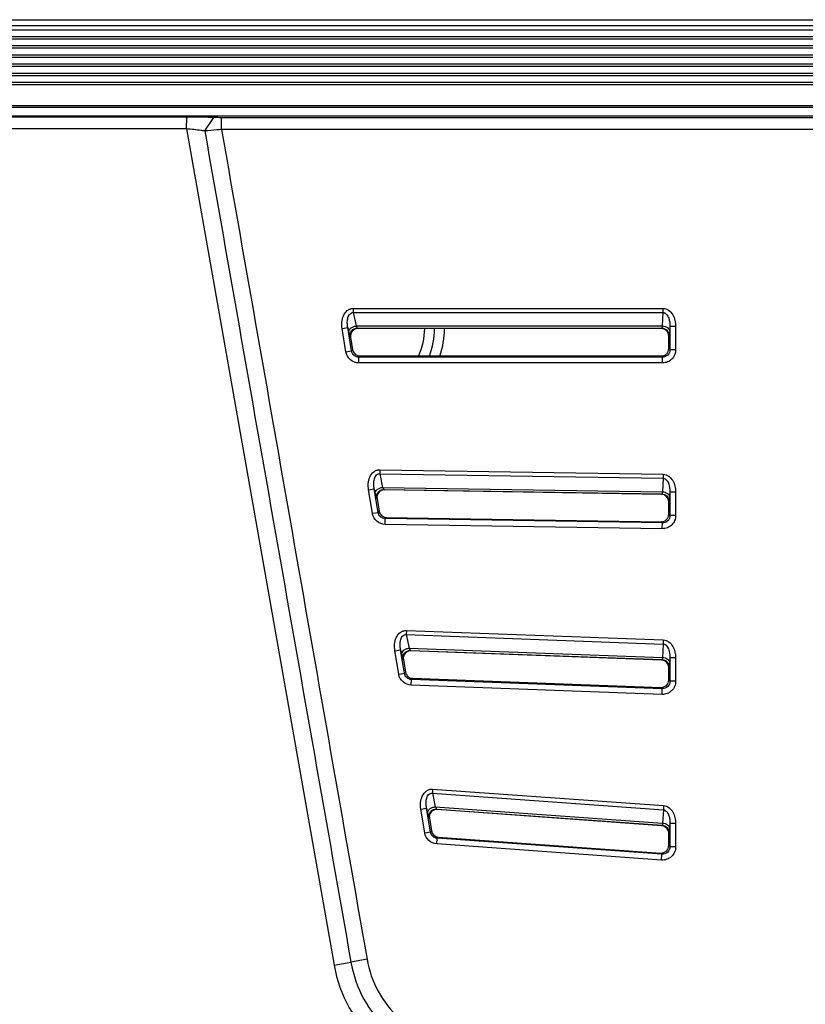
# Model space of a CAD drawing. Header units: millimetres. Extents: x 0 to 1682, y 0 to 1188.
# Tile 40 of 59: x 1175 to 1244, y 746 to 832. Entities that reach past the tile are written whole.
import ezdxf

# ---------------------------------------------------------------- set-up
doc = ezdxf.new("R2010")
doc.units = ezdxf.units.MM
doc.header["$LTSCALE"] = 92.51
for name, color, linetype in [('FRONT_BEZEL-RT1951WD-SHAPE', 7, 'CONTINUOUS'), ('GASKET-RT1951WD_BASE-SHAPE', 7, 'CONTINUOUS'), ('REAR_CASE-RT1951WD-SHAPE', 7, 'CONTINUOUS')]:
    doc.layers.add(name, color=color, linetype=linetype)

msp = doc.modelspace()

# ---------------------------------------------------------------- linework, layer by layer
at = {"layer": 'FRONT_BEZEL-RT1951WD-SHAPE', "color": 7, "linetype": 'Continuous'}
for p, q in [((1131.942913, 831.99285), (1599.349005, 831.99285)), ((1331.712017, 824.330004), (1139.605758, 824.330004)), ((1140.352414, 823.583349), (1323.645959, 823.583349))]:
    msp.add_line(p, q, dxfattribs=at)
for radius, start, end in [(5.767949, 335.24191311, 359.80762687), (6.633975, 338.64662149, 359.83321215), (7.5, 341.212331, 359.85213948)]:
    msp.add_arc((1204.501109, 805.00974), radius, start, end, dxfattribs=at)
at = {"layer": 'GASKET-RT1951WD_BASE-SHAPE', "color": 7, "linetype": 'Continuous'}
for p, q in [((1132.945959, 831.49285), (1598.345959, 831.49285)), ((1132.945959, 831.09285), (1598.345959, 831.09285)), ((1598.345959, 830.482748), (1132.945959, 830.482748)), ((1598.345959, 830.286788), (1132.945959, 830.286788)), ((1598.345959, 829.698911), (1132.945959, 829.698911)), ((1598.345959, 829.502952), (1132.945959, 829.502952)), ((1598.345959, 828.882748), (1132.945959, 828.882748)), ((1598.345959, 828.686788), (1132.945959, 828.686788)), ((1598.345959, 828.098911), (1132.945959, 828.098911)), ((1598.345959, 827.902952), (1132.945959, 827.902952)), ((1598.345959, 827.282748), (1132.945959, 827.282748)), ((1598.345959, 827.086788), (1132.945959, 827.086788)), ((1331.749875, 826.498911), (1132.945959, 826.498911)), ((1331.746455, 826.302952), (1132.945959, 826.302952)), ((1139.445959, 824.49285), (1331.714859, 824.49285))]:
    msp.add_line(p, q, dxfattribs=at)
at = {"layer": 'REAR_CASE-RT1951WD-SHAPE', "color": 7, "linetype": 'Continuous'}
for p, q in [((1323.145959, 823.545545), (1140.390217, 823.545545)), ((1189.477393, 823.476384), (1140.447425, 823.488337)), ((1189.470164, 822.441484), (1189.477393, 823.476384)), ((1191.054531, 822.264905), (1191.84164, 823.437782)), ((1192.520843, 822.391894), (1192.520843, 823.426793)), ((1538.771074, 823.426793), (1192.520843, 823.426793)), ((1189.470164, 822.441484), (1140.440196, 822.453438)), ((1189.470164, 822.441484), (1202.357856, 749.35175)), ((1538.771074, 822.391894), (1192.520843, 822.391894)), ((1204.026815, 806.749956), (1204.026815, 806.396403)), ((1204.026815, 806.749956), (1231.090091, 806.749956)), ((1231.090091, 806.749956), (1231.090091, 806.396403)), ((1204.026828, 806.396403), (1204.282086, 805.219292)), ((1204.026828, 806.396403), (1231.090091, 806.396403)), ((1231.090091, 806.396403), (1231.028401, 805.219281)), ((1203.056781, 804.998208), (1203.549532, 805.078899)), ((1203.391763, 802.95259), (1203.056781, 804.998208)), ((1203.549532, 805.078899), (1203.641511, 804.654763)), ((1203.884515, 803.033281), (1203.549532, 805.078899)), ((1204.282086, 805.219292), (1231.028401, 805.219281)), ((1204.389352, 805.029791), (1204.43567, 804.990442)), ((1204.389352, 805.029791), (1230.983791, 805.029791)), ((1230.944442, 804.990442), (1204.43567, 804.990442)), ((1230.983791, 805.029791), (1230.944442, 804.990442)), ((1231.699738, 805.183797), (1231.67751, 804.759662)), ((1231.699738, 805.183797), (1231.699738, 803.13818)), ((1232.199053, 805.183797), (1231.699738, 805.183797)), ((1232.199053, 805.183797), (1232.199053, 803.13818)), ((1203.748775, 804.275784), (1203.795093, 804.236434)), ((1203.795093, 804.236434), (1203.974728, 803.139468)), ((1231.6329, 804.380682), (1231.593551, 804.341333)), ((1231.593551, 803.244367), (1231.593551, 804.341333)), ((1203.391763, 802.95259), (1203.884515, 803.033281)), ((1203.884515, 803.033281), (1203.974728, 803.139468)), ((1231.699738, 803.13818), (1231.593551, 803.244367)), ((1232.199053, 803.13818), (1231.699738, 803.13818)), ((1204.525092, 802.48907), (1204.615305, 802.595257)), ((1204.525092, 801.989756), (1204.525092, 802.48907)), ((1231.050629, 802.48907), (1204.525092, 802.48907)), ((1204.615305, 802.595257), (1230.944442, 802.595257)), ((1231.050629, 802.48907), (1230.944442, 802.595257)), ((1231.050629, 801.989756), (1231.050629, 802.48907)), ((1231.050629, 801.989756), (1204.525092, 801.989756)), ((1206.348927, 792.647565), (1206.343373, 792.294055)), ((1206.343373, 792.294055), (1206.599329, 791.112767)), ((1206.343373, 792.294055), (1231.09731, 791.905189)), ((1206.348927, 792.647565), (1231.102864, 792.258699)), ((1231.09731, 791.905189), (1231.03562, 790.728891)), ((1231.102864, 792.258699), (1231.09731, 791.905189)), ((1206.599329, 791.112767), (1231.03562, 790.728891)), ((1205.366556, 790.893251), (1205.859308, 790.973942)), ((1205.702393, 788.842414), (1205.366556, 790.893251)), ((1205.859308, 790.973942), (1205.951532, 790.548305)), ((1206.195145, 788.923105), (1205.859308, 790.973942)), ((1206.059081, 790.16759), (1206.105518, 790.127506)), ((1206.105518, 790.127506), (1206.285588, 789.027884)), ((1206.709854, 790.921517), (1206.756291, 790.881434)), ((1206.709854, 790.921517), (1230.993987, 790.540032)), ((1230.954637, 790.501296), (1206.756291, 790.881434)), ((1230.993987, 790.540032), (1230.954637, 790.501296)), ((1231.699738, 790.693167), (1231.67751, 790.269328)), ((1231.699738, 790.693167), (1231.699738, 788.647605)), ((1232.199053, 790.693167), (1231.699738, 790.693167)), ((1232.199053, 790.693167), (1232.199053, 788.647605)), ((1231.6329, 789.891003), (1231.593551, 789.852266)), ((1231.593551, 788.755474), (1231.593551, 789.852266)), ((1205.702393, 788.842414), (1206.195145, 788.923105)), ((1206.195145, 788.923105), (1206.285588, 789.027884)), ((1206.825526, 788.378974), (1206.915969, 788.483754)), ((1206.915969, 788.483754), (1230.934246, 788.106444)), ((1231.699738, 788.647605), (1231.593551, 788.755474)), ((1232.199053, 788.647605), (1231.699738, 788.647605)), ((1206.817684, 787.879721), (1206.825526, 788.378974)), ((1231.03259, 787.499323), (1206.817684, 787.879721)), ((1231.040433, 787.998576), (1206.825526, 788.378974)), ((1231.040433, 787.998576), (1230.934246, 788.106444)), ((1231.03259, 787.499323), (1231.040433, 787.998576)), ((1208.667288, 778.593693), (1208.654333, 778.240377)), ((1208.654333, 778.240377), (1208.911278, 777.053042)), ((1208.654333, 778.240377), (1231.106933, 777.417078)), ((1208.667288, 778.593693), (1231.119889, 777.770394)), ((1231.106933, 777.417078), (1231.045243, 776.241427)), ((1231.119889, 777.770394), (1231.106933, 777.417078)), ((1207.668526, 776.835957), (1208.161278, 776.916649)), ((1208.005482, 774.77829), (1207.668526, 776.835957)), ((1208.161278, 776.916649), (1208.253859, 776.488833)), ((1208.498234, 774.858981), (1208.161278, 776.916649)), ((1208.911278, 777.053042), (1231.045243, 776.241427)), ((1209.026176, 776.859212), (1209.072777, 776.818128)), ((1209.026176, 776.859212), (1231.007577, 776.053191)), ((1230.968227, 776.015258), (1209.072777, 776.818128)), ((1208.361813, 776.10564), (1208.408415, 776.064556)), ((1208.408415, 776.064556), (1208.588979, 774.961912)), ((1231.007577, 776.053191), (1230.968227, 776.015258)), ((1231.699738, 776.205722), (1231.67751, 775.782116)), ((1231.699738, 776.205722), (1231.699738, 774.16041)), ((1232.199053, 776.205722), (1231.699738, 776.205722)), ((1232.199053, 776.205722), (1232.199053, 774.16041)), ((1208.005482, 774.77829), (1208.498234, 774.858981)), ((1208.498234, 774.858981), (1208.588979, 774.961912)), ((1231.6329, 775.404518), (1231.593551, 775.366585)), ((1231.593551, 774.270562), (1231.593551, 775.366585)), ((1209.096728, 773.816227), (1209.115025, 774.315206)), ((1231.008546, 773.012757), (1209.096728, 773.816227)), ((1209.115025, 774.315206), (1209.205771, 774.418137)), ((1231.026843, 773.511736), (1209.115025, 774.315206)), ((1209.205771, 774.418137), (1230.920656, 773.621888)), ((1231.699738, 774.16041), (1231.593551, 774.270562)), ((1232.199053, 774.16041), (1231.699738, 774.16041)), ((1231.026843, 773.511736), (1230.920656, 773.621888)), ((1231.008546, 773.012757), (1231.026843, 773.511736)), ((1210.964533, 764.7368), (1210.939254, 764.384151)), ((1210.939254, 764.384151), (1211.19806, 763.185457)), ((1210.939254, 764.384151), (1231.122953, 762.937366)), ((1210.964533, 764.7368), (1231.148231, 763.290014)), ((1209.938618, 762.973333), (1210.43137, 763.054024)), ((1210.277386, 760.904598), (1209.938618, 762.973333)), ((1210.43137, 763.054024), (1210.524621, 762.622116)), ((1210.770138, 760.985289), (1210.43137, 763.054024)), ((1211.19806, 763.185457), (1231.061262, 761.761645)), ((1211.320307, 762.986719), (1211.367191, 762.943908)), ((1211.320307, 762.986719), (1231.030201, 761.573896)), ((1230.990851, 761.537266), (1211.367191, 762.943908)), ((1231.122953, 762.937366), (1231.061262, 761.761645)), ((1231.148231, 763.290014), (1231.122953, 762.937366)), ((1210.633321, 762.234372), (1210.680205, 762.191561)), ((1210.680205, 762.191561), (1210.861377, 761.085208)), ((1231.699738, 761.726833), (1231.67751, 761.303202)), ((1231.699738, 761.726833), (1231.699738, 759.682381)), ((1232.199053, 761.726833), (1231.699738, 761.726833)), ((1232.199053, 761.726833), (1232.199053, 759.682381)), ((1210.277386, 760.904598), (1210.770138, 760.985289)), ((1210.770138, 760.985289), (1210.861377, 761.085208)), ((1231.030201, 761.573896), (1230.990851, 761.537266)), ((1231.6329, 760.926448), (1231.593551, 760.889818)), ((1231.593551, 759.796452), (1231.593551, 760.889818)), ((1211.328606, 759.944703), (1211.364305, 760.442739)), ((1211.364305, 760.442739), (1211.455544, 760.542659)), ((1231.004219, 759.034933), (1211.364305, 760.442739)), ((1211.455544, 760.542659), (1230.898032, 759.149004)), ((1230.968519, 758.536896), (1211.328606, 759.944703)), ((1231.004219, 759.034933), (1230.898032, 759.149004)), ((1231.699738, 759.682381), (1231.593551, 759.796452)), ((1232.199053, 759.682381), (1231.699738, 759.682381)), ((1230.968519, 758.536896), (1231.004219, 759.034933)), ((1205.233473, 749.858102), (1203.82573, 749.611416)), ((1202.357856, 749.35175), (1203.82573, 749.611416))]:
    msp.add_line(p, q, dxfattribs=at)
msp.add_arc((1214.17556, 751.435539), 12.000012, 190.000044, 264.999956, dxfattribs=at)
for centre, major_axis, ratio, start_param, end_param in [((1204.437768, 804.33955), (0.496988, -0.422222), 0.996740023, 2.276648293, 4.006537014), ((1230.942659, 804.33955), (0.46088, 0.46088), 0.997264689, -0.784028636, 0.784028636), ((1204.616819, 803.246149), (0.42184, 0.496537), 0.997643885, -3.844669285, -2.438516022), ((1230.942659, 803.246149), (0.46088, -0.46088), 0.997264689, -0.784028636, 0.784028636), ((1206.748199, 790.230588), (0.493686, -0.426139), 0.996679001, 2.268820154, 4.014365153), ((1230.942659, 789.850511), (0.464466, 0.457227), 0.997306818, -0.776195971, 0.776195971), ((1206.927684, 789.134542), (0.425713, 0.493194), 0.997674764, -3.836833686, -2.446351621), ((1230.942659, 788.757285), (-0.457266, 0.464506), 0.99722122, -3.933453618, -2.349731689), ((1209.051103, 776.167593), (0.489238, -0.431322), 0.996594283, 2.258383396, 4.024801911), ((1230.942659, 775.364866), (0.469203, 0.452313), 0.997360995, -0.765751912, 0.765751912), ((1209.23108, 775.068538), (0.430837, 0.488689), 0.997714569, -3.826385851, -2.456799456), ((1230.942659, 774.272411), (-0.452404, 0.469297), 0.997161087, -3.943896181, -2.339289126), ((1211.322906, 762.29452), (0.481709, -0.439861), 0.996443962, 2.240990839, 4.042194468), ((1211.503486, 761.191784), (0.439273, 0.481065), 0.997777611, -3.808971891, -2.474213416), ((1230.942659, 760.888159), (0.476985, 0.444018), 0.997446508, -0.748343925, 0.748343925), ((1230.942659, 759.798367), (-0.444192, 0.477172), 0.997054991, -3.961299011, -2.321886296)]:
    msp.add_ellipse(centre, major_axis=major_axis, ratio=ratio, start_param=start_param, end_param=end_param, dxfattribs=at)
for points, knots in [([(1191.84164, 823.437782), (1191.680658, 823.444452), (1190.892807, 823.469359), (1190.10449, 823.476231), (1189.477393, 823.476384)], [0, 0, 0, 0, 0.204410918, 1, 1, 1, 1]), ([(1192.520843, 823.426793), (1192.45681, 823.426793), (1192.230381, 823.427755), (1192.003905, 823.431059), (1191.84164, 823.437782)], [0, 0, 0, 0, 0.282786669, 1, 1, 1, 1]), ([(1191.054531, 822.264905), (1190.946638, 822.280941), (1190.419883, 822.351605), (1189.890911, 822.40465), (1189.470164, 822.441484)], [0, 0, 0, 0, 0.205252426, 1, 1, 1, 1]), ([(1192.520843, 822.391894), (1192.382464, 822.378855), (1191.893937, 822.333803), (1191.405166, 822.291086), (1191.054531, 822.264905)], [0, 0, 0, 0, 0.283307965, 1, 1, 1, 1]), ([(1203.056781, 804.998208), (1203.02636, 805.183984), (1203.010081, 805.564565), (1203.136591, 806.12078), (1203.412883, 806.525291), (1203.74302, 806.716829), (1203.932841, 806.749951), (1204.026815, 806.749956)], [0, 0, 0, 0, 0.250570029, 0.500809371, 0.749757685, 0.874916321, 1, 1, 1, 1]), ([(1231.090091, 806.749956), (1231.264076, 806.749952), (1231.618254, 806.624729), (1231.965717, 806.211412), (1232.158805, 805.71368), (1232.199051, 805.35992), (1232.199053, 805.183797)], [0, 0, 0, 0, 0.248041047, 0.498057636, 0.74891051, 1, 1, 1, 1]), ([(1203.549532, 805.078899), (1203.526751, 805.206429), (1203.500189, 805.465467), (1203.522883, 805.791994), (1203.591851, 806.044592), (1203.679698, 806.222588), (1203.821948, 806.369707), (1203.960739, 806.401657), (1204.026828, 806.396403)], [0, 0, 0, 0, 0.247840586, 0.496168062, 0.621057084, 0.746649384, 0.873166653, 1, 1, 1, 1]), ([(1231.090091, 806.396403), (1231.152641, 806.397647), (1231.279556, 806.361092), (1231.419896, 806.233077), (1231.521662, 806.076708), (1231.618886, 805.850535), (1231.687279, 805.550408), (1231.701511, 805.305735), (1231.699738, 805.183797)], [0, 0, 0, 0, 0.127132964, 0.253564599, 0.379055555, 0.503891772, 0.752183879, 1, 1, 1, 1]), ([(1203.641511, 804.654763), (1203.634512, 804.718751), (1203.664145, 804.86223), (1203.809593, 805.037959), (1204.024234, 805.166353), (1204.194036, 805.209733), (1204.282088, 805.219281)], [0, 0, 0, 0, 0.207106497, 0.445083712, 0.715034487, 1, 1, 1, 1]), ([(1204.282079, 805.219292), (1204.301664, 805.174062), (1204.328309, 805.114114), (1204.366053, 805.053024), (1204.381568, 805.033107), (1204.389355, 805.029791)], [0, 0, 0, 0, 0.674407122, 0.884192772, 1, 1, 1, 1]), ([(1231.028402, 805.219281), (1231.023691, 805.174263), (1231.016672, 805.114614), (1230.999579, 805.053341), (1230.990059, 805.032935), (1230.983789, 805.029791)], [0, 0, 0, 0, 0.689939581, 0.893090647, 1, 1, 1, 1]), ([(1231.028401, 805.219281), (1231.110458, 805.217131), (1231.269789, 805.191807), (1231.47861, 805.094176), (1231.629567, 804.947406), (1231.674361, 804.819915), (1231.67751, 804.759662)], [0, 0, 0, 0, 0.285447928, 0.553018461, 0.790185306, 1, 1, 1, 1]), ([(1231.67751, 804.759662), (1231.674849, 804.708915), (1231.669034, 804.619805), (1231.660182, 804.5032), (1231.647302, 804.430041), (1231.64145, 804.389243), (1231.6329, 804.380682)], [0, 0, 0, 0, 0.398189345, 0.703095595, 0.905193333, 1, 1, 1, 1]), ([(1203.641511, 804.654763), (1203.652496, 804.604114), (1203.672956, 804.514908), (1203.701129, 804.398443), (1203.726076, 804.324676), (1203.738907, 804.284176), (1203.748775, 804.275784)], [0, 0, 0, 0, 0.393605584, 0.697582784, 0.901614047, 1, 1, 1, 1]), ([(1204.525092, 802.48907), (1204.375775, 802.488808), (1204.066735, 802.598651), (1203.908387, 802.885877), (1203.884515, 803.033281)], [0, 0, 0, 0, 0.499988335, 1, 1, 1, 1]), ([(1232.199053, 803.13818), (1232.199046, 802.988798), (1232.139445, 802.686764), (1231.883962, 802.304893), (1231.502088, 802.049375), (1231.200031, 801.989764), (1231.050629, 801.989756)], [0, 0, 0, 0, 0.249997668, 0.499982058, 0.749967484, 1, 1, 1, 1]), ([(1231.699738, 803.13818), (1231.70008, 802.972462), (1231.562373, 802.626448), (1231.216358, 802.488729), (1231.050629, 802.489071)], [0, 0, 0, 0, 0.499982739, 1, 1, 1, 1]), ([(1204.525092, 801.989756), (1204.261028, 801.989764), (1203.715152, 802.184805), (1203.434449, 802.691987), (1203.391763, 802.95259)], [0, 0, 0, 0, 0.499988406, 1, 1, 1, 1]), ([(1205.366556, 790.893251), (1205.335933, 791.080262), (1205.319691, 791.463401), (1205.447798, 792.023143), (1205.72811, 792.429396), (1206.062699, 792.618587), (1206.254332, 792.649044), (1206.348927, 792.647565)], [0, 0, 0, 0, 0.250588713, 0.500833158, 0.749742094, 0.874896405, 1, 1, 1, 1]), ([(1205.859308, 790.973942), (1205.836379, 791.102306), (1205.809668, 791.363033), (1205.832628, 791.691702), (1205.902471, 791.945857), (1205.991529, 792.124717), (1206.136412, 792.271644), (1206.276985, 792.300741), (1206.343373, 792.294055)], [0, 0, 0, 0, 0.247846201, 0.496173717, 0.621066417, 0.746665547, 0.873175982, 1, 1, 1, 1]), ([(1231.09731, 791.905189), (1231.159552, 791.905078), (1231.284958, 791.866386), (1231.512419, 791.653589), (1231.668795, 791.237886), (1231.702382, 790.874956), (1231.699738, 790.693167)], [0, 0, 0, 0, 0.127545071, 0.2543585, 0.627440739, 1, 1, 1, 1]), ([(1231.102864, 792.258699), (1231.2758, 792.255978), (1231.625658, 792.127113), (1231.968514, 791.714793), (1232.159275, 791.219745), (1232.199051, 790.8682), (1232.199053, 790.693167)], [0, 0, 0, 0, 0.248086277, 0.498107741, 0.748936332, 1, 1, 1, 1]), ([(1205.951532, 790.548305), (1205.944507, 790.612636), (1205.974801, 790.75705), (1206.122268, 790.933204), (1206.339245, 791.061259), (1206.510606, 791.103833), (1206.599329, 791.112767)], [0, 0, 0, 0, 0.206784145, 0.444844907, 0.715064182, 1, 1, 1, 1]), ([(1206.599324, 791.112767), (1206.619661, 791.067232), (1206.647307, 791.006842), (1206.686124, 790.94516), (1206.701942, 790.924981), (1206.709856, 790.921517)], [0, 0, 0, 0, 0.672922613, 0.883436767, 1, 1, 1, 1]), ([(1205.951532, 790.548305), (1205.962541, 790.497501), (1205.983051, 790.407967), (1206.011304, 790.291061), (1206.036315, 790.216824), (1206.049199, 790.176129), (1206.059081, 790.16759)], [0, 0, 0, 0, 0.393067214, 0.69697066, 0.90124479, 1, 1, 1, 1]), ([(1206.059081, 790.16759), (1206.044243, 790.260097), (1206.055541, 790.454317), (1206.193559, 790.709341), (1206.425685, 790.883133), (1206.616171, 790.922682), (1206.709854, 790.921517)], [0, 0, 0, 0, 0.249873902, 0.5, 0.750126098, 1, 1, 1, 1]), ([(1231.035621, 790.728891), (1231.031619, 790.683984), (1231.025525, 790.624469), (1231.009458, 790.563447), (1231.000186, 790.543069), (1230.993985, 790.540032)], [0, 0, 0, 0, 0.691473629, 0.894088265, 1, 1, 1, 1]), ([(1231.03562, 790.728891), (1231.117009, 790.726118), (1231.274807, 790.699932), (1231.4813, 790.601932), (1231.630273, 790.455664), (1231.674385, 790.32915), (1231.67751, 790.269328)], [0, 0, 0, 0, 0.285510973, 0.552888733, 0.789982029, 1, 1, 1, 1]), ([(1231.67751, 790.269328), (1231.67485, 790.218621), (1231.66903, 790.129614), (1231.660195, 790.013123), (1231.647291, 789.940207), (1231.641473, 789.899452), (1231.6329, 789.891003)], [0, 0, 0, 0, 0.398545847, 0.703561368, 0.905522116, 1, 1, 1, 1]), ([(1206.817684, 787.879721), (1206.55648, 787.883836), (1206.019913, 788.08286), (1205.744626, 788.584597), (1205.702393, 788.842414)], [0, 0, 0, 0, 0.499983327, 1, 1, 1, 1]), ([(1206.825526, 788.378974), (1206.677824, 788.38104), (1206.374064, 788.493156), (1206.218767, 788.77728), (1206.195145, 788.923105)], [0, 0, 0, 0, 0.499983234, 1, 1, 1, 1]), ([(1232.199053, 788.647605), (1232.199046, 788.496748), (1232.138236, 788.191664), (1231.877825, 787.807355), (1231.489471, 787.55298), (1231.183447, 787.496961), (1231.03259, 787.499323)], [0, 0, 0, 0, 0.249998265, 0.499983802, 0.749970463, 1, 1, 1, 1]), ([(1231.699738, 788.647605), (1231.700089, 788.480312), (1231.559495, 788.130695), (1231.20771, 787.995598), (1231.040433, 787.998576)], [0, 0, 0, 0, 0.499984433, 1, 1, 1, 1]), ([(1207.668526, 776.835957), (1207.63763, 777.024636), (1207.621422, 777.411235), (1207.751613, 777.975769), (1208.037335, 778.384428), (1208.377904, 778.570377), (1208.571908, 778.597184), (1208.667288, 778.593693)], [0, 0, 0, 0, 0.250610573, 0.500871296, 0.749738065, 0.874892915, 1, 1, 1, 1]), ([(1208.161278, 776.916649), (1208.138148, 777.046158), (1208.111224, 777.309212), (1208.13451, 777.640839), (1208.205518, 777.897152), (1208.296196, 778.07724), (1208.444716, 778.223852), (1208.587601, 778.248994), (1208.654333, 778.240375)], [0, 0, 0, 0, 0.247856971, 0.496195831, 0.621099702, 0.746717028, 0.873231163, 1, 1, 1, 1]), ([(1231.106933, 777.417078), (1231.16873, 777.415181), (1231.291974, 777.373608), (1231.515027, 777.159719), (1231.669215, 776.746958), (1231.702365, 776.386308), (1231.699738, 776.205722)], [0, 0, 0, 0, 0.127538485, 0.254313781, 0.627434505, 1, 1, 1, 1]), ([(1231.119889, 777.770394), (1231.291378, 777.764102), (1231.63549, 777.630521), (1231.972251, 777.219484), (1232.159902, 776.727956), (1232.199051, 776.379322), (1232.199053, 776.205722)], [0, 0, 0, 0, 0.248144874, 0.498172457, 0.748969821, 1, 1, 1, 1]), ([(1208.253859, 776.488833), (1208.246803, 776.553608), (1208.278, 776.699243), (1208.428174, 776.875903), (1208.648255, 777.003462), (1208.821677, 777.044937), (1208.911278, 777.053042)], [0, 0, 0, 0, 0.206336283, 0.444510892, 0.715099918, 1, 1, 1, 1]), ([(1208.253859, 776.488833), (1208.264903, 776.437805), (1208.285484, 776.3478), (1208.313851, 776.230259), (1208.338955, 776.155359), (1208.35191, 776.114381), (1208.361813, 776.10564)], [0, 0, 0, 0, 0.392323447, 0.696132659, 0.900745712, 1, 1, 1, 1]), ([(1208.361813, 776.10564), (1208.346808, 776.199232), (1208.358773, 776.395873), (1208.500559, 776.652963), (1208.737851, 776.825852), (1208.931442, 776.862369), (1209.026176, 776.859212)], [0, 0, 0, 0, 0.249867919, 0.5, 0.750132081, 1, 1, 1, 1]), ([(1208.911273, 777.053043), (1208.932614, 777.007055), (1208.9616, 776.946006), (1209.001856, 776.88345), (1209.01809, 776.862883), (1209.026179, 776.859212)], [0, 0, 0, 0, 0.670940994, 0.882447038, 1, 1, 1, 1]), ([(1231.045243, 776.241427), (1231.042185, 776.196626), (1231.037319, 776.137221), (1231.022626, 776.076475), (1231.013691, 776.056093), (1231.007575, 776.053191)], [0, 0, 0, 0, 0.693514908, 0.895455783, 1, 1, 1, 1]), ([(1231.045243, 776.241427), (1231.125728, 776.23784), (1231.281469, 776.210536), (1231.484855, 776.112094), (1231.631198, 775.966546), (1231.674418, 775.841351), (1231.67751, 775.782116)], [0, 0, 0, 0, 0.285600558, 0.552730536, 0.789726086, 1, 1, 1, 1]), ([(1231.67751, 775.782116), (1231.67485, 775.731446), (1231.669025, 775.642545), (1231.660215, 775.526162), (1231.647277, 775.453542), (1231.641505, 775.412824), (1231.6329, 775.404518)], [0, 0, 0, 0, 0.398996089, 0.704162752, 0.905955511, 1, 1, 1, 1]), ([(1209.096728, 773.816227), (1208.839439, 773.825672), (1208.315258, 774.029723), (1208.047105, 774.524196), (1208.005482, 774.77829)], [0, 0, 0, 0, 0.499982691, 1, 1, 1, 1]), ([(1209.115025, 774.315206), (1208.969534, 774.320295), (1208.672796, 774.435278), (1208.52152, 774.715265), (1208.498234, 774.858981)], [0, 0, 0, 0, 0.499982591, 1, 1, 1, 1]), ([(1232.199053, 774.16041), (1232.199047, 774.007586), (1232.1366, 773.698433), (1231.869554, 773.310933), (1231.472528, 773.058244), (1231.161279, 773.007162), (1231.008546, 773.012757)], [0, 0, 0, 0, 0.249998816, 0.499989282, 0.749981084, 1, 1, 1, 1]), ([(1231.699738, 774.16041), (1231.700102, 773.991019), (1231.555599, 773.636592), (1231.196113, 773.505166), (1231.026843, 773.511736)], [0, 0, 0, 0, 0.499989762, 1, 1, 1, 1]), ([(1209.938618, 762.973333), (1209.907251, 763.164897), (1209.891066, 763.557418), (1210.024646, 764.130152), (1210.319455, 764.542983), (1210.670081, 764.723221), (1210.867921, 764.743718), (1210.964533, 764.7368)], [0, 0, 0, 0, 0.250706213, 0.500982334, 0.74976164, 0.874903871, 1, 1, 1, 1]), ([(1210.43137, 763.054024), (1210.407884, 763.185557), (1210.380563, 763.452691), (1210.404325, 763.789511), (1210.477269, 764.049608), (1210.570636, 764.231885), (1210.725493, 764.377845), (1210.872047, 764.396031), (1210.939254, 764.384151)], [0, 0, 0, 0, 0.247926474, 0.496296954, 0.621218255, 0.746867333, 0.873359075, 1, 1, 1, 1]), ([(1210.524621, 762.622116), (1210.517523, 762.687593), (1210.550285, 762.835201), (1210.705005, 763.012548), (1210.930224, 763.139164), (1211.107033, 763.178758), (1211.19806, 763.185457)], [0, 0, 0, 0, 0.205542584, 0.443913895, 0.715150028, 1, 1, 1, 1]), ([(1210.524621, 762.622116), (1210.535729, 762.570672), (1210.556443, 762.479796), (1210.585017, 762.36107), (1210.610295, 762.284974), (1210.623376, 762.243462), (1210.633321, 762.234372)], [0, 0, 0, 0, 0.39101667, 0.694678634, 0.899895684, 1, 1, 1, 1]), ([(1210.633321, 762.234372), (1210.618038, 762.329768), (1210.631145, 762.530449), (1210.77931, 762.790891), (1211.025251, 762.962051), (1211.223919, 762.993292), (1211.320307, 762.986719)], [0, 0, 0, 0, 0.249857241, 0.5, 0.750142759, 1, 1, 1, 1]), ([(1211.198054, 763.185458), (1211.221065, 763.138603), (1211.252292, 763.076288), (1211.29496, 763.012069), (1211.311913, 762.990759), (1211.32031, 762.986718)], [0, 0, 0, 0, 0.667615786, 0.880826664, 1, 1, 1, 1]), ([(1231.122953, 762.937366), (1231.183939, 762.932543), (1231.30348, 762.886312), (1231.434613, 762.756043), (1231.530529, 762.601129), (1231.622664, 762.378937), (1231.687912, 762.085285), (1231.701473, 761.846065), (1231.699738, 761.726833)], [0, 0, 0, 0, 0.127178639, 0.253516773, 0.378942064, 0.503762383, 0.752106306, 1, 1, 1, 1]), ([(1231.148231, 763.290014), (1231.317195, 763.2779), (1231.651764, 763.136799), (1231.978481, 762.727808), (1232.160954, 762.242002), (1232.19905, 761.898107), (1232.199053, 761.726833)], [0, 0, 0, 0, 0.248240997, 0.498264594, 0.749009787, 1, 1, 1, 1]), ([(1231.061262, 761.761645), (1231.059768, 761.716908), (1231.056934, 761.65751), (1231.044549, 761.597083), (1231.036185, 761.576588), (1231.030199, 761.573896)], [0, 0, 0, 0, 0.696881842, 0.897820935, 1, 1, 1, 1]), ([(1231.061262, 761.761645), (1231.140212, 761.756745), (1231.292494, 761.727661), (1231.490699, 761.62861), (1231.632701, 761.484385), (1231.67447, 761.361435), (1231.67751, 761.303202)], [0, 0, 0, 0, 0.285764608, 0.552504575, 0.789337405, 1, 1, 1, 1]), ([(1211.328606, 759.944703), (1211.078093, 759.96267), (1210.574481, 760.174371), (1210.31799, 760.656723), (1210.277386, 760.904598)], [0, 0, 0, 0, 0.49997814, 1, 1, 1, 1]), ([(1211.364305, 760.442739), (1211.222642, 760.452662), (1210.937565, 760.572009), (1210.792861, 760.845096), (1210.770138, 760.985289)], [0, 0, 0, 0, 0.499978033, 1, 1, 1, 1]), ([(1231.67751, 761.303202), (1231.674851, 761.252553), (1231.669018, 761.163752), (1231.660253, 761.047435), (1231.647252, 760.975236), (1231.641564, 760.934524), (1231.6329, 760.926448)], [0, 0, 0, 0, 0.39968202, 0.70511471, 0.906665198, 1, 1, 1, 1]), ([(1232.199053, 759.682381), (1232.199047, 759.526282), (1232.133832, 759.210344), (1231.855572, 758.817693), (1231.44403, 758.568203), (1231.124228, 758.525741), (1230.968519, 758.536896)], [0, 0, 0, 0, 0.249999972, 0.499992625, 0.749986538, 1, 1, 1, 1]), ([(1231.699738, 759.682381), (1231.700122, 759.509506), (1231.548978, 759.147037), (1231.176629, 759.022189), (1231.004219, 759.034933)], [0, 0, 0, 0, 0.499992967, 1, 1, 1, 1]), ([(1205.233473, 749.858102), (1205.404154, 748.884167), (1206.069657, 746.977926), (1207.926947, 744.599697), (1210.446042, 742.938406), (1212.399331, 742.427134), (1213.383831, 742.334613)], [0, 0, 0, 0, 0.249997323, 0.499992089, 0.749987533, 1, 1, 1, 1]), ([(1203.82573, 749.611416), (1204.023508, 748.486737), (1204.794219, 746.285753), (1206.943869, 743.542477), (1209.857941, 741.630659), (1212.115852, 741.047277), (1213.253209, 740.944485)], [0, 0, 0, 0, 0.249998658, 0.49999393, 0.749988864, 1, 1, 1, 1])]:
    msp.add_open_spline(points, degree=3, knots=knots, dxfattribs=at)
for points in [[(1191.054531, 822.264905), (1195.311982, 798.047143), (1199.569059, 773.829315), (1203.82573, 749.611416)], [(1192.520843, 822.391894), (1196.759135, 798.214095), (1200.996698, 774.036167), (1205.233473, 749.858102)], [(1203.748775, 804.275784), (1203.72002, 804.455004), (1203.827277, 804.858201), (1204.207841, 805.029206), (1204.389352, 805.029791)], [(1230.983791, 805.029791), (1231.149279, 805.029338), (1231.493439, 804.89033), (1231.632447, 804.54617), (1231.6329, 804.380682)], [(1230.993987, 790.540032), (1231.157882, 790.537015), (1231.496347, 790.39557), (1231.632458, 790.054924), (1231.6329, 789.891003)], [(1231.007577, 776.053191), (1231.169281, 776.046834), (1231.500164, 775.902304), (1231.632473, 775.566346), (1231.6329, 775.404518)], [(1231.030201, 761.573896), (1231.188096, 761.562173), (1231.506389, 761.412926), (1231.632497, 761.084778), (1231.6329, 760.926448)]]:
    msp.add_open_spline(points, degree=3, dxfattribs=at)

doc.saveas('drawing.dxf')
